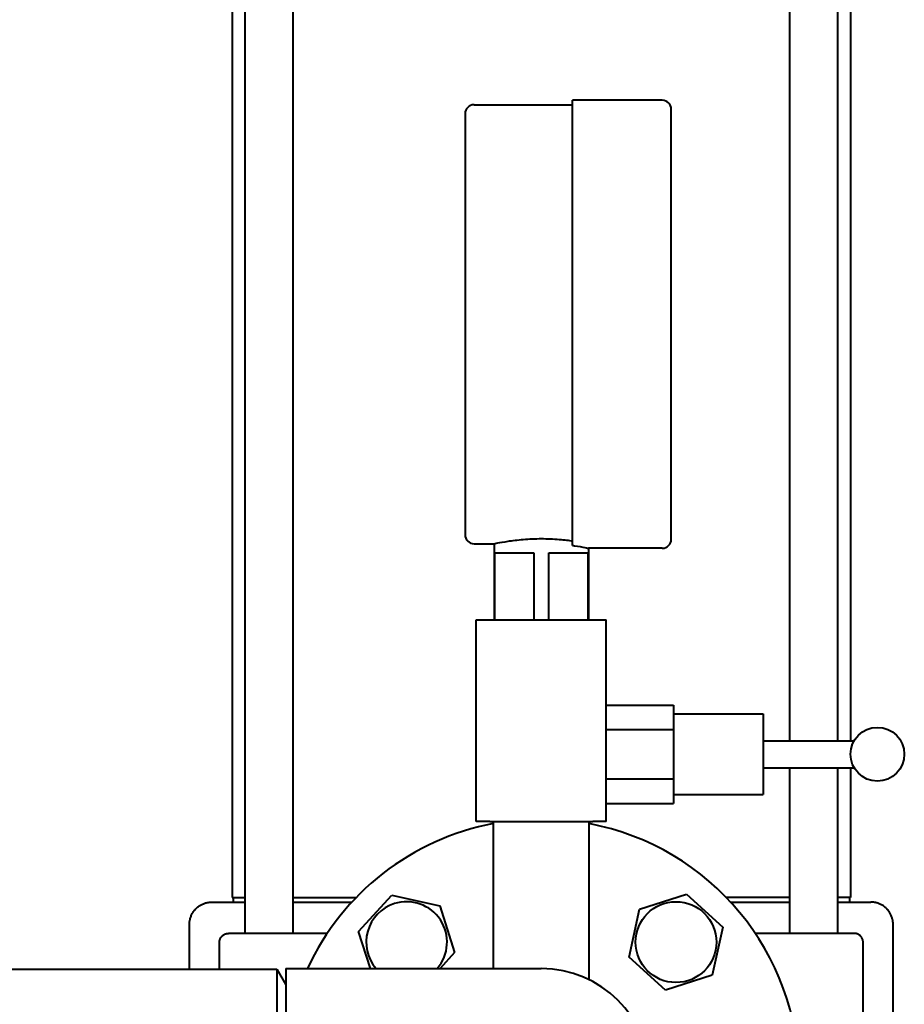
# Model space of a CAD drawing. Header units: millimetres. Extents: x -4428 to 3866, y -3426 to 3855.
# Tile 167 of 191: x 3566 to 3763, y 767 to 987. Entities that reach past the tile are written whole.
import ezdxf

# ---------------------------------------------------------------- set-up
doc = ezdxf.new("R2010")
doc.units = ezdxf.units.MM
doc.linetypes.add('K5LT_BASIC', pattern=[0])
doc.layers.add('Системный слой', color=7, linetype='Continuous')

# ---------------------------------------------------------------- blocks, each defined once
blk = doc.blocks.new('U10')
at = {"layer": 'Системный слой', "color": 150, "linetype": 'K5LT_BASIC', "lineweight": 40, "true_color": 0x0080ff}
for p, q in [((3615.77, 1088.57), (3615.77, 782.57)), ((3626.47, 1088.57), (3626.47, 782.57)), ((3737.39, 825.57), (3737.39, 1088.57)), ((3748.09, 825.57), (3748.09, 1088.57)), ((3612.93, 1078.57), (3612.93, 790.57)), ((3750.93, 1078.57), (3750.93, 825.57)), ((3666.93, 967.57), (3688.93, 967.57)), ((3708.93, 968.57), (3688.93, 968.57)), ((3688.93, 869.19), (3688.93, 968.57)), ((3664.93, 965.57), (3664.93, 871.57)), ((3710.93, 870.57), (3710.93, 966.57)), ((3666.93, 869.57), (3671.43, 869.57)), ((3671.43, 869.57), (3671.43, 852.57)), ((3692.43, 868.57), (3692.43, 852.57)), ((3708.93, 868.57), (3692.43, 868.57)), ((3671.56, 867.57), (3680.28, 867.57)), ((3671.56, 852.57), (3671.56, 867.57)), ((3680.28, 867.57), (3680.28, 852.57)), ((3683.58, 867.57), (3692.3, 867.57)), ((3683.58, 852.57), (3683.58, 867.57)), ((3692.3, 867.57), (3692.3, 852.57)), ((3667.43, 807.57), (3667.43, 852.57)), ((3667.43, 852.57), (3670.43, 852.57)), ((3670.43, 852.57), (3693.43, 852.57)), ((3693.43, 852.57), (3696.43, 852.57)), ((3696.43, 807.57), (3696.43, 852.57)), ((3696.43, 833.54), (3711.43, 833.54)), ((3711.43, 833.54), (3711.43, 828.06)), ((3711.43, 831.57), (3731.43, 831.57)), ((3731.43, 831.57), (3731.43, 813.57)), ((3696.43, 828.06), (3711.43, 828.06)), ((3711.43, 828.06), (3711.43, 817.09)), ((3731.43, 825.57), (3751.73, 825.57)), ((3731.43, 819.57), (3751.73, 819.57)), ((3737.39, 782.57), (3737.39, 819.57)), ((3748.09, 782.57), (3748.09, 819.57)), ((3750.93, 819.57), (3750.93, 790.57)), ((3696.43, 817.09), (3711.43, 817.09)), ((3711.43, 817.09), (3711.43, 811.6)), ((3711.43, 813.57), (3731.43, 813.57)), ((3696.43, 811.6), (3711.43, 811.6)), ((3670.43, 807.57), (3667.43, 807.57)), ((3670.43, 807.57), (3693.43, 807.57)), ((3671.28, 774.72), (3671.28, 807.57)), ((3692.58, 772.25), (3692.58, 807.57)), ((3696.43, 807.57), (3693.43, 807.57)), ((3608.43, 789.57), (3615.56, 789.57)), ((3608.43, 789.57), (3613.18, 789.57)), ((3612.93, 790.57), (3615.77, 790.57)), ((3613.18, 790.57), (3613.18, 789.57)), ((3615.56, 789.57), (3615.77, 789.57)), ((3626.47, 790.57), (3640.62, 790.57)), ((3626.47, 789.57), (3636.79, 789.57)), ((3636.79, 789.57), (3639.49, 789.57)), ((3639.49, 789.57), (3639.68, 789.57)), ((3641.16, 782.97), (3648.55, 791.08)), ((3648.55, 791.08), (3659.27, 788.73)), ((3703.87, 788.01), (3714.33, 791.34)), ((3714.33, 791.34), (3722.44, 783.95)), ((3737.39, 790.57), (3723.24, 790.57)), ((3724.18, 789.57), (3724.37, 789.57)), ((3724.37, 789.57), (3727.08, 789.57)), ((3727.08, 789.57), (3737.39, 789.57)), ((3750.93, 790.57), (3748.09, 790.57)), ((3748.09, 789.57), (3748.3, 789.57)), ((3748.3, 789.57), (3755.43, 789.57)), ((3750.68, 790.57), (3750.68, 789.57)), ((3750.68, 789.57), (3755.43, 789.57)), ((3659.27, 788.73), (3662.6, 778.28)), ((3701.53, 777.29), (3703.87, 788.01)), ((3603.43, 774.57), (3603.43, 784.57)), ((3643.79, 774.72), (3641.16, 782.97)), ((3722.44, 783.95), (3720.09, 773.24)), ((3760.43, 763.57), (3760.43, 784.57)), ((3610.12, 774.57), (3610.12, 780.57)), ((3623.45, 782.57), (3612.12, 782.57)), ((3631.16, 782.57), (3623.45, 782.57)), ((3634.16, 782.57), (3631.16, 782.57)), ((3732.71, 782.57), (3729.7, 782.57)), ((3740.41, 782.57), (3732.71, 782.57)), ((3751.74, 782.57), (3740.41, 782.57)), ((3753.74, 715.69), (3753.74, 780.57)), ((3662.6, 778.28), (3659.35, 774.72)), ((3709.64, 769.91), (3701.53, 777.29)), ((3476.93, 774.57), (3622.93, 774.57)), ((3622.93, 774.57), (3624.93, 771.11)), ((3622.93, 774.57), (3622.93, 742.13)), ((3624.93, 774.72), (3624.93, 726.42)), ((3624.93, 774.72), (3681.93, 774.72)), ((3720.09, 773.24), (3709.64, 769.91))]:
    blk.add_line(p, q, dxfattribs=at)
for centre, radius in [((2481.93, 1917.57), 1095), ((3756.93, 822.57), 6), ((3711.98, 780.62), 9.02)]:
    blk.add_circle(centre, radius, dxfattribs=at)
for centre, radius, start, end in [((3666.93, 965.57), 2, 90, 180), ((3708.93, 966.57), 2, 0, 90), ((3666.93, 871.57), 2, 180, 270), ((3708.93, 870.57), 2, 270, 0), ((3681.93, 750.57), 57.5, 100.6738, 155.1654), ((3681.93, 750.57), 57.5, 280.6781, 79.3262), ((3651.88, 780.62), 9.02, 107.6701, 220.8413), ((3651.88, 780.62), 9.02, 319.1587, 107.6701), ((3681.93, 750.57), 24.15, 270, 90)]:
    blk.add_arc(centre, radius, start, end, dxfattribs=at)
for points, knots in [([(3671.43, 869.57), (3671.43, 869.57), (3671.7, 869.63), (3672.77, 869.84), (3673.58, 870), (3675.44, 870.28), (3676.61, 870.43), (3679.2, 870.65), (3680.61, 870.71), (3683.25, 870.71), (3684.66, 870.65), (3687.06, 870.45), (3688.08, 870.32), (3688.93, 870.2)], [1.587394, 1.587394, 1.587394, 1.587394, 1.984227, 1.984227, 2.381061, 2.381061, 2.777924, 2.777924, 3.174787, 3.174787, 3.57165, 3.57165, 3.910264, 3.910264, 3.910264, 3.910264]), ([(3688.93, 869.19), (3689.08, 869.17), (3689.22, 869.15), (3690.29, 868.99), (3691.09, 868.84), (3692.17, 868.63), (3692.43, 868.57), (3692.43, 868.57)], [0.7353807, 0.7353807, 0.7353807, 0.7353807, 0.7936165, 0.7936165, 1.1903976, 1.1903976, 1.5871034, 1.5871034, 1.5871034, 1.5871034]), ([(3603.43, 784.57), (3603.43, 784.67), (3603.43, 784.77), (3603.45, 784.96), (3603.45, 785.06), (3603.49, 785.35), (3603.52, 785.54), (3603.62, 785.95), (3603.69, 786.17), (3603.85, 786.59), (3603.95, 786.8), (3604.18, 787.21), (3604.31, 787.41), (3604.59, 787.78), (3604.75, 787.96), (3605.08, 788.29), (3605.26, 788.45), (3605.64, 788.73), (3605.84, 788.86), (3606.26, 789.08), (3606.47, 789.18), (3606.91, 789.34), (3607.13, 789.41), (3607.5, 789.49), (3607.64, 789.51), (3607.86, 789.54), (3607.93, 789.55), (3608.03, 789.56), (3608.05, 789.56), (3608.08, 789.56), (3608.09, 789.56), (3608.1, 789.56), (3608.11, 789.56), (3608.12, 789.56), (3608.12, 789.56), (3608.12, 789.56), (3608.12, 789.56), (3608.14, 789.56), (3608.16, 789.57), (3608.19, 789.57), (3608.2, 789.57), (3608.22, 789.57), (3608.24, 789.57), (3608.32, 789.57), (3608.37, 789.57), (3608.43, 789.57)], [0, 0, 0, 0, 1.002723, 1.002723, 2.005446, 2.005446, 4.010892, 4.010892, 6.351693, 6.351693, 8.733379, 8.733379, 11.148985, 11.148985, 13.587499, 13.587499, 16.034131, 16.034131, 18.473897, 18.473897, 20.892036, 20.892036, 23.273373, 23.273373, 24.77897, 24.77897, 25.5273, 25.5273, 25.767636, 25.767636, 25.860578, 25.860578, 25.907025, 25.907025, 25.930243, 25.930243, 25.94185, 25.94185, 26.130319, 26.130319, 26.223071, 26.223071, 26.408378, 26.408378, 27, 27, 27, 27]), ([(3760.43, 784.57), (3760.43, 784.67), (3760.43, 784.77), (3760.42, 784.96), (3760.41, 785.06), (3760.37, 785.35), (3760.34, 785.54), (3760.24, 785.95), (3760.18, 786.17), (3760.01, 786.59), (3759.91, 786.8), (3759.69, 787.21), (3759.56, 787.41), (3759.27, 787.78), (3759.12, 787.96), (3758.78, 788.29), (3758.6, 788.45), (3758.22, 788.73), (3758.02, 788.86), (3757.6, 789.08), (3757.39, 789.18), (3756.95, 789.34), (3756.73, 789.41), (3756.36, 789.49), (3756.22, 789.51), (3756, 789.54), (3755.93, 789.55), (3755.84, 789.56), (3755.81, 789.56), (3755.78, 789.56), (3755.77, 789.56), (3755.76, 789.56), (3755.75, 789.56), (3755.75, 789.56), (3755.74, 789.56), (3755.74, 789.56), (3755.74, 789.56), (3755.72, 789.56), (3755.7, 789.57), (3755.67, 789.57), (3755.67, 789.57), (3755.64, 789.57), (3755.62, 789.57), (3755.55, 789.57), (3755.49, 789.57), (3755.43, 789.57)], [0, 0, 0, 0, 1.002723, 1.002723, 2.005446, 2.005446, 4.010892, 4.010892, 6.351693, 6.351693, 8.733379, 8.733379, 11.148985, 11.148985, 13.587499, 13.587499, 16.034131, 16.034131, 18.473897, 18.473897, 20.892036, 20.892036, 23.273373, 23.273373, 24.77897, 24.77897, 25.5273, 25.5273, 25.767636, 25.767636, 25.860578, 25.860578, 25.907025, 25.907025, 25.930243, 25.930243, 25.94185, 25.94185, 26.130319, 26.130319, 26.223071, 26.223071, 26.408378, 26.408378, 27, 27, 27, 27]), ([(3760.43, 784.57), (3760.43, 784.67), (3760.43, 784.77), (3760.42, 784.96), (3760.41, 785.06), (3760.37, 785.35), (3760.34, 785.54), (3760.24, 785.95), (3760.18, 786.17), (3760.01, 786.59), (3759.91, 786.8), (3759.69, 787.21), (3759.56, 787.41), (3759.27, 787.78), (3759.12, 787.96), (3758.78, 788.29), (3758.6, 788.45), (3758.22, 788.73), (3758.02, 788.86), (3757.6, 789.08), (3757.39, 789.18), (3756.95, 789.34), (3756.73, 789.41), (3756.36, 789.49), (3756.22, 789.51), (3756, 789.54), (3755.93, 789.55), (3755.84, 789.56), (3755.81, 789.56), (3755.78, 789.56), (3755.77, 789.56), (3755.76, 789.56), (3755.75, 789.56), (3755.75, 789.56), (3755.74, 789.56), (3755.74, 789.56), (3755.74, 789.56), (3755.72, 789.56), (3755.7, 789.57), (3755.67, 789.57), (3755.67, 789.57), (3755.64, 789.57), (3755.62, 789.57), (3755.55, 789.57), (3755.49, 789.57), (3755.43, 789.57)], [0, 0, 0, 0, 1.002723, 1.002723, 2.005446, 2.005446, 4.010892, 4.010892, 6.351693, 6.351693, 8.733379, 8.733379, 11.148985, 11.148985, 13.587499, 13.587499, 16.034131, 16.034131, 18.473897, 18.473897, 20.892036, 20.892036, 23.273373, 23.273373, 24.77897, 24.77897, 25.5273, 25.5273, 25.767636, 25.767636, 25.860578, 25.860578, 25.907025, 25.907025, 25.930243, 25.930243, 25.94185, 25.94185, 26.130319, 26.130319, 26.223071, 26.223071, 26.408378, 26.408378, 27, 27, 27, 27]), ([(3610.12, 780.57), (3610.12, 780.63), (3610.12, 780.68), (3610.13, 780.79), (3610.14, 780.84), (3610.16, 780.99), (3610.18, 781.08), (3610.24, 781.25), (3610.27, 781.33), (3610.35, 781.5), (3610.39, 781.58), (3610.46, 781.69), (3610.48, 781.72), (3610.54, 781.8), (3610.58, 781.84), (3610.65, 781.93), (3610.68, 781.96), (3610.75, 782.03), (3610.78, 782.06), (3610.89, 782.15), (3610.96, 782.21), (3611.04, 782.26), (3611.05, 782.26), (3611.12, 782.3), (3611.19, 782.34), (3611.27, 782.38), (3611.28, 782.39), (3611.37, 782.43), (3611.46, 782.46), (3611.64, 782.52), (3611.73, 782.54), (3611.85, 782.55), (3611.89, 782.56), (3611.94, 782.56), (3611.95, 782.57), (3611.97, 782.57), (3611.97, 782.57), (3611.98, 782.57), (3611.99, 782.57), (3612, 782.57), (3612.01, 782.57), (3612.02, 782.57), (3612.02, 782.57), (3612.03, 782.57), (3612.04, 782.57), (3612.06, 782.57), (3612.07, 782.57), (3612.1, 782.57), (3612.11, 782.57), (3612.12, 782.57)], [0, 0, 0, 0, 1.200049, 1.200049, 2.400098, 2.400098, 4.373433, 4.373433, 6.389813, 6.389813, 8.438056, 8.438056, 9.233487, 9.233487, 10.506698, 10.506698, 11.655885, 11.655885, 12.58341, 12.58341, 14.662325, 14.662325, 14.720852, 14.720852, 16.502606, 16.502606, 16.731696, 16.731696, 18.779032, 18.779032, 20.791839, 20.791839, 21.566879, 21.566879, 21.843983, 21.843983, 21.982302, 21.982302, 22.051401, 22.051401, 22.232564, 22.232564, 22.30154, 22.30154, 22.439366, 22.439366, 22.775533, 22.775533, 23, 23, 23, 23]), ([(3753.74, 780.57), (3753.74, 780.63), (3753.74, 780.68), (3753.73, 780.79), (3753.72, 780.84), (3753.7, 780.99), (3753.68, 781.08), (3753.63, 781.25), (3753.59, 781.33), (3753.52, 781.5), (3753.47, 781.58), (3753.37, 781.74), (3753.31, 781.82), (3753.19, 781.96), (3753.12, 782.03), (3752.98, 782.15), (3752.9, 782.21), (3752.82, 782.26), (3752.82, 782.26), (3752.73, 782.3), (3752.66, 782.35), (3752.49, 782.43), (3752.4, 782.46), (3752.22, 782.52), (3752.13, 782.54), (3752.01, 782.55), (3751.97, 782.56), (3751.92, 782.56), (3751.91, 782.57), (3751.89, 782.57), (3751.89, 782.57), (3751.88, 782.57), (3751.87, 782.57), (3751.86, 782.57), (3751.86, 782.57), (3751.84, 782.57), (3751.84, 782.57), (3751.83, 782.57), (3751.83, 782.57), (3751.8, 782.57), (3751.79, 782.57), (3751.76, 782.57), (3751.75, 782.57), (3751.74, 782.57)], [0, 0, 0, 0, 1.200049, 1.200049, 2.400098, 2.400098, 4.373433, 4.373433, 6.389813, 6.389813, 8.438056, 8.438056, 10.506698, 10.506698, 12.58341, 12.58341, 14.662324, 14.662324, 14.720852, 14.720852, 16.731696, 16.731696, 18.779032, 18.779032, 20.791839, 20.791839, 21.566879, 21.566879, 21.843983, 21.843983, 21.982302, 21.982302, 22.051401, 22.051401, 22.232564, 22.232564, 22.30154, 22.30154, 22.439366, 22.439366, 22.775533, 22.775533, 23, 23, 23, 23])]:
    blk.add_open_spline(points, degree=3, knots=knots, dxfattribs=at)

msp = doc.modelspace()

# ---------------------------------------------------------------- block references
at = {"layer": 'Системный слой'}
msp.add_blockref('U10', (0, 0), dxfattribs=at)

doc.saveas('drawing.dxf')
